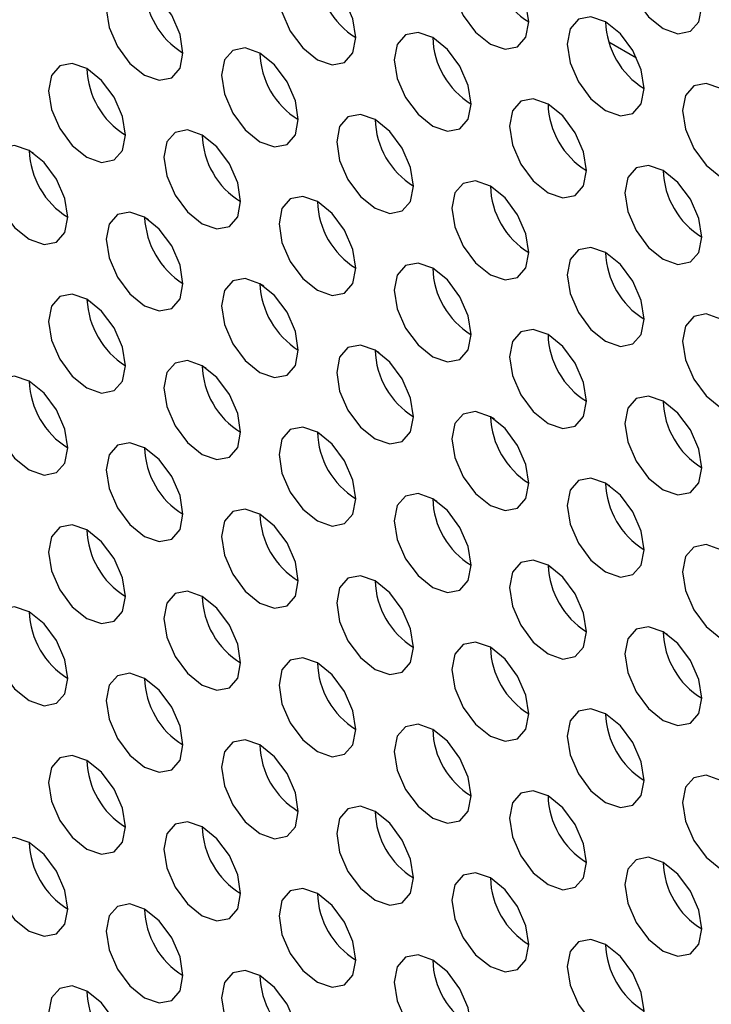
# Paper-space layout 'Sheet2' of a CAD drawing. Header units: millimetres. Extents: x 0 to 1118, y 0 to 864.
# Tile 136 of 232: x 810.08 to 814.32, y 626.2 to 632.24. Entities that reach past the tile are written whole.
import ezdxf

# ---------------------------------------------------------------- set-up
doc = ezdxf.new("R2010")
doc.units = ezdxf.units.MM

psp = doc.layouts.new('Sheet2')

# ---------------------------------------------------------------- linework, layer by layer
at = {"color": 7, "linetype": 'Continuous', "lineweight": 30}
for p, q in [((813.6945, 632.1063), (813.8638, 632.0086)), ((810.1638, 631.4228), (810.1387, 631.4373)), ((810.8709, 631.0146), (810.8458, 631.0291)), ((811.578, 630.6064), (811.5529, 630.6209)), ((810.4923, 630.5256), (810.5164, 630.5117)), ((812.2851, 630.1982), (812.26, 630.2127)), ((811.1994, 630.1174), (811.2235, 630.1035)), ((812.9922, 629.79), (812.9671, 629.8045)), ((811.9065, 629.7092), (811.9306, 629.6953)), ((813.6994, 629.3818), (813.6742, 629.3963)), ((812.6136, 629.301), (812.6377, 629.2871)), ((813.3207, 628.8928), (813.3448, 628.8789)), ((814.0278, 628.4846), (814.052, 628.4707))]:
    psp.add_line(p, q, dxfattribs=at)
at = {"color": 7, "linetype": 'Continuous', "lineweight": 30, "flags": 128}
for points in [[(814.2635, 632.3238), (814.2456, 632.4383), (814.1945, 632.5561), (814.118, 632.6593), (814.0278, 632.7321), (813.9376, 632.7634), (813.8611, 632.7486), (813.81, 632.6897), (813.7921, 632.5959), (813.81, 632.4814), (813.8611, 632.3636), (813.9376, 632.2605), (814.0278, 632.1877), (814.118, 632.1563), (814.1945, 632.1712), (814.2456, 632.23), (814.2635, 632.3238)], [(813.2028, 632.2284), (813.1849, 632.343), (813.1338, 632.4608), (813.0573, 632.5639), (812.9671, 632.6367), (812.8769, 632.668), (812.8005, 632.6532), (812.7494, 632.5944), (812.7314, 632.5006), (812.7494, 632.3861), (812.8005, 632.2683), (812.8769, 632.1651), (812.9671, 632.0923), (813.0573, 632.061), (813.1338, 632.0758), (813.1849, 632.1346), (813.2028, 632.2284)], [(812.1422, 632.1331), (812.1242, 632.2476), (812.0731, 632.3654), (811.9967, 632.4685), (811.9065, 632.5413), (811.8163, 632.5727), (811.7398, 632.5578), (811.6887, 632.499), (811.6708, 632.4052), (811.6887, 632.2907), (811.7398, 632.1729), (811.8163, 632.0698), (811.9065, 631.997), (811.9967, 631.9656), (812.0731, 631.9805), (812.1242, 632.0393), (812.1422, 632.1331)], [(811.0815, 632.0377), (811.0636, 632.1522), (811.0125, 632.27), (810.936, 632.3732), (810.8458, 632.446), (810.7556, 632.4773), (810.6791, 632.4625), (810.6281, 632.4037), (810.6101, 632.3099), (810.6281, 632.1953), (810.6791, 632.0775), (810.7556, 631.9744), (810.8458, 631.9016), (810.936, 631.8703), (811.0125, 631.8851), (811.0636, 631.9439), (811.0815, 632.0377)], [(813.9099, 631.8202), (813.892, 631.9348), (813.8409, 632.0526), (813.7644, 632.1557), (813.6742, 632.2285), (813.584, 632.2598), (813.5076, 632.245), (813.4565, 632.1862), (813.4385, 632.0924), (813.4565, 631.9779), (813.5076, 631.8601), (813.584, 631.7569), (813.6742, 631.6841), (813.7644, 631.6528), (813.8409, 631.6676), (813.892, 631.7264), (813.9099, 631.8202)], [(812.8493, 631.7249), (812.8313, 631.8394), (812.7803, 631.9572), (812.7038, 632.0603), (812.6136, 632.1331), (812.5234, 632.1645), (812.4469, 632.1496), (812.3958, 632.0908), (812.3779, 631.997), (812.3958, 631.8825), (812.4469, 631.7647), (812.5234, 631.6616), (812.6136, 631.5888), (812.7038, 631.5574), (812.7803, 631.5723), (812.8313, 631.6311), (812.8493, 631.7249)], [(811.7886, 631.6295), (811.7707, 631.744), (811.7196, 631.8618), (811.6431, 631.965), (811.5529, 632.0378), (811.4627, 632.0691), (811.3863, 632.0543), (811.3352, 631.9955), (811.3172, 631.9016), (811.3352, 631.7871), (811.3863, 631.6693), (811.4627, 631.5662), (811.5529, 631.4934), (811.6431, 631.462), (811.7196, 631.4769), (811.7707, 631.5357), (811.7886, 631.6295)], [(810.728, 631.5341), (810.71, 631.6487), (810.6589, 631.7665), (810.5825, 631.8696), (810.4923, 631.9424), (810.4021, 631.9737), (810.3256, 631.9589), (810.2745, 631.9001), (810.2566, 631.8063), (810.2745, 631.6918), (810.3256, 631.574), (810.4021, 631.4708), (810.4923, 631.398), (810.5825, 631.3667), (810.6589, 631.3815), (810.71, 631.4403), (810.728, 631.5341)], [(814.6171, 631.412), (814.5991, 631.5265), (814.548, 631.6443), (814.4715, 631.7475), (814.3813, 631.8203), (814.2912, 631.8516), (814.2147, 631.8368), (814.1636, 631.778), (814.1456, 631.6842), (814.1636, 631.5697), (814.2147, 631.4519), (814.2912, 631.3487), (814.3813, 631.2759), (814.4715, 631.2446), (814.548, 631.2594), (814.5991, 631.3182), (814.6171, 631.412)], [(813.5564, 631.3167), (813.5385, 631.4312), (813.4874, 631.549), (813.4109, 631.6521), (813.3207, 631.7249), (813.2305, 631.7563), (813.154, 631.7414), (813.1029, 631.6826), (813.085, 631.5888), (813.1029, 631.4743), (813.154, 631.3565), (813.2305, 631.2533), (813.3207, 631.1806), (813.4109, 631.1492), (813.4874, 631.1641), (813.5385, 631.2229), (813.5564, 631.3167)], [(812.4957, 631.2213), (812.4778, 631.3358), (812.4267, 631.4536), (812.3502, 631.5568), (812.26, 631.6296), (812.1698, 631.6609), (812.0934, 631.6461), (812.0423, 631.5872), (812.0243, 631.4934), (812.0423, 631.3789), (812.0934, 631.2611), (812.1698, 631.158), (812.26, 631.0852), (812.3502, 631.0538), (812.4267, 631.0687), (812.4778, 631.1275), (812.4957, 631.2213)], [(811.4351, 631.1259), (811.4171, 631.2405), (811.366, 631.3583), (811.2896, 631.4614), (811.1994, 631.5342), (811.1092, 631.5655), (811.0327, 631.5507), (810.9816, 631.4919), (810.9637, 631.3981), (810.9816, 631.2836), (811.0327, 631.1658), (811.1092, 631.0626), (811.1994, 630.9898), (811.2896, 630.9585), (811.366, 630.9733), (811.4171, 631.0321), (811.4351, 631.1259)], [(810.3744, 631.0306), (810.3565, 631.1451), (810.3054, 631.2629), (810.2289, 631.366), (810.1387, 631.4388), (810.0485, 631.4702), (809.972, 631.4553), (809.9209, 631.3965), (809.903, 631.3027), (809.9209, 631.1882), (809.972, 631.0704), (810.0485, 630.9673), (810.1387, 630.8945), (810.2289, 630.8631), (810.3054, 630.878), (810.3565, 630.9368), (810.3744, 631.0306)], [(814.2635, 630.9085), (814.2456, 631.023), (814.1945, 631.1408), (814.118, 631.2439), (814.0278, 631.3167), (813.9376, 631.3481), (813.8611, 631.3332), (813.81, 631.2744), (813.7921, 631.1806), (813.81, 631.0661), (813.8611, 630.9483), (813.9376, 630.8451), (814.0278, 630.7724), (814.118, 630.741), (814.1945, 630.7559), (814.2456, 630.8147), (814.2635, 630.9085)], [(813.2028, 630.8131), (813.1849, 630.9276), (813.1338, 631.0454), (813.0573, 631.1486), (812.9671, 631.2214), (812.8769, 631.2527), (812.8005, 631.2379), (812.7494, 631.179), (812.7314, 631.0852), (812.7494, 630.9707), (812.8005, 630.8529), (812.8769, 630.7498), (812.9671, 630.677), (813.0573, 630.6456), (813.1338, 630.6605), (813.1849, 630.7193), (813.2028, 630.8131)], [(812.1422, 630.7177), (812.1242, 630.8323), (812.0731, 630.9501), (811.9967, 631.0532), (811.9065, 631.126), (811.8163, 631.1573), (811.7398, 631.1425), (811.6887, 631.0837), (811.6708, 630.9899), (811.6887, 630.8754), (811.7398, 630.7576), (811.8163, 630.6544), (811.9065, 630.5816), (811.9967, 630.5503), (812.0731, 630.5651), (812.1242, 630.6239), (812.1422, 630.7177)], [(811.0815, 630.6224), (811.0636, 630.7369), (811.0125, 630.8547), (810.936, 630.9578), (810.8458, 631.0306), (810.7556, 631.062), (810.6791, 631.0471), (810.6281, 630.9883), (810.6101, 630.8945), (810.6281, 630.78), (810.6791, 630.6622), (810.7556, 630.5591), (810.8458, 630.4863), (810.936, 630.4549), (811.0125, 630.4698), (811.0636, 630.5286), (811.0815, 630.6224)], [(813.9099, 630.4049), (813.892, 630.5194), (813.8409, 630.6372), (813.7644, 630.7404), (813.6742, 630.8131), (813.584, 630.8445), (813.5076, 630.8296), (813.4565, 630.7708), (813.4385, 630.677), (813.4565, 630.5625), (813.5076, 630.4447), (813.584, 630.3416), (813.6742, 630.2688), (813.7644, 630.2374), (813.8409, 630.2523), (813.892, 630.3111), (813.9099, 630.4049)], [(812.8493, 630.3095), (812.8313, 630.4241), (812.7803, 630.5418), (812.7038, 630.645), (812.6136, 630.7178), (812.5234, 630.7491), (812.4469, 630.7343), (812.3958, 630.6755), (812.3779, 630.5817), (812.3958, 630.4672), (812.4469, 630.3494), (812.5234, 630.2462), (812.6136, 630.1734), (812.7038, 630.1421), (812.7803, 630.1569), (812.8313, 630.2157), (812.8493, 630.3095)], [(811.7886, 630.2142), (811.7707, 630.3287), (811.7196, 630.4465), (811.6431, 630.5496), (811.5529, 630.6224), (811.4627, 630.6538), (811.3863, 630.6389), (811.3352, 630.5801), (811.3172, 630.4863), (811.3352, 630.3718), (811.3863, 630.254), (811.4627, 630.1509), (811.5529, 630.0781), (811.6431, 630.0467), (811.7196, 630.0616), (811.7707, 630.1204), (811.7886, 630.2142)], [(810.728, 630.1188), (810.71, 630.2333), (810.6589, 630.3511), (810.5825, 630.4543), (810.4923, 630.5271), (810.4021, 630.5584), (810.3256, 630.5436), (810.2745, 630.4848), (810.2566, 630.3909), (810.2745, 630.2764), (810.3256, 630.1586), (810.4021, 630.0555), (810.4923, 629.9827), (810.5825, 629.9513), (810.6589, 629.9662), (810.71, 630.025), (810.728, 630.1188)], [(814.6171, 629.9967), (814.5991, 630.1112), (814.548, 630.229), (814.4715, 630.3322), (814.3813, 630.4049), (814.2912, 630.4363), (814.2147, 630.4214), (814.1636, 630.3626), (814.1456, 630.2688), (814.1636, 630.1543), (814.2147, 630.0365), (814.2912, 629.9334), (814.3813, 629.8606), (814.4715, 629.8292), (814.548, 629.8441), (814.5991, 629.9029), (814.6171, 629.9967)], [(813.5564, 629.9013), (813.5385, 630.0159), (813.4874, 630.1336), (813.4109, 630.2368), (813.3207, 630.3096), (813.2305, 630.3409), (813.154, 630.3261), (813.1029, 630.2673), (813.085, 630.1735), (813.1029, 630.059), (813.154, 629.9412), (813.2305, 629.838), (813.3207, 629.7652), (813.4109, 629.7339), (813.4874, 629.7487), (813.5385, 629.8075), (813.5564, 629.9013)], [(812.4957, 629.806), (812.4778, 629.9205), (812.4267, 630.0383), (812.3502, 630.1414), (812.26, 630.2142), (812.1698, 630.2456), (812.0934, 630.2307), (812.0423, 630.1719), (812.0243, 630.0781), (812.0423, 629.9636), (812.0934, 629.8458), (812.1698, 629.7426), (812.26, 629.6699), (812.3502, 629.6385), (812.4267, 629.6534), (812.4778, 629.7122), (812.4957, 629.806)], [(811.4351, 629.7106), (811.4171, 629.8251), (811.366, 629.9429), (811.2896, 630.0461), (811.1994, 630.1189), (811.1092, 630.1502), (811.0327, 630.1354), (810.9816, 630.0765), (810.9637, 629.9827), (810.9816, 629.8682), (811.0327, 629.7504), (811.1092, 629.6473), (811.1994, 629.5745), (811.2896, 629.5431), (811.366, 629.558), (811.4171, 629.6168), (811.4351, 629.7106)], [(810.3744, 629.6152), (810.3565, 629.7298), (810.3054, 629.8476), (810.2289, 629.9507), (810.1387, 630.0235), (810.0485, 630.0548), (809.972, 630.04), (809.9209, 629.9812), (809.903, 629.8874), (809.9209, 629.7729), (809.972, 629.6551), (810.0485, 629.5519), (810.1387, 629.4791), (810.2289, 629.4478), (810.3054, 629.4626), (810.3565, 629.5214), (810.3744, 629.6152)], [(814.2635, 629.4931), (814.2456, 629.6076), (814.1945, 629.7254), (814.118, 629.8286), (814.0278, 629.9014), (813.9376, 629.9327), (813.8611, 629.9179), (813.81, 629.8591), (813.7921, 629.7653), (813.81, 629.6508), (813.8611, 629.533), (813.9376, 629.4298), (814.0278, 629.357), (814.118, 629.3257), (814.1945, 629.3405), (814.2456, 629.3993), (814.2635, 629.4931)], [(813.2028, 629.3978), (813.1849, 629.5123), (813.1338, 629.6301), (813.0573, 629.7332), (812.9671, 629.806), (812.8769, 629.8374), (812.8005, 629.8225), (812.7494, 629.7637), (812.7314, 629.6699), (812.7494, 629.5554), (812.8005, 629.4376), (812.8769, 629.3344), (812.9671, 629.2617), (813.0573, 629.2303), (813.1338, 629.2452), (813.1849, 629.304), (813.2028, 629.3978)], [(812.1422, 629.3024), (812.1242, 629.4169), (812.0731, 629.5347), (811.9967, 629.6379), (811.9065, 629.7107), (811.8163, 629.742), (811.7398, 629.7271), (811.6887, 629.6683), (811.6708, 629.5745), (811.6887, 629.46), (811.7398, 629.3422), (811.8163, 629.2391), (811.9065, 629.1663), (811.9967, 629.1349), (812.0731, 629.1498), (812.1242, 629.2086), (812.1422, 629.3024)], [(811.0815, 629.207), (811.0636, 629.3216), (811.0125, 629.4394), (810.936, 629.5425), (810.8458, 629.6153), (810.7556, 629.6466), (810.6791, 629.6318), (810.6281, 629.573), (810.6101, 629.4792), (810.6281, 629.3647), (810.6791, 629.2469), (810.7556, 629.1437), (810.8458, 629.0709), (810.936, 629.0396), (811.0125, 629.0544), (811.0636, 629.1132), (811.0815, 629.207)], [(813.9099, 628.9896), (813.892, 629.1041), (813.8409, 629.2219), (813.7644, 629.325), (813.6742, 629.3978), (813.584, 629.4292), (813.5076, 629.4143), (813.4565, 629.3555), (813.4385, 629.2617), (813.4565, 629.1472), (813.5076, 629.0294), (813.584, 628.9262), (813.6742, 628.8534), (813.7644, 628.8221), (813.8409, 628.837), (813.892, 628.8958), (813.9099, 628.9896)], [(812.8493, 628.8942), (812.8313, 629.0087), (812.7803, 629.1265), (812.7038, 629.2297), (812.6136, 629.3024), (812.5234, 629.3338), (812.4469, 629.3189), (812.3958, 629.2601), (812.3779, 629.1663), (812.3958, 629.0518), (812.4469, 628.934), (812.5234, 628.8309), (812.6136, 628.7581), (812.7038, 628.7267), (812.7803, 628.7416), (812.8313, 628.8004), (812.8493, 628.8942)], [(811.7886, 628.7988), (811.7707, 628.9134), (811.7196, 629.0311), (811.6431, 629.1343), (811.5529, 629.2071), (811.4627, 629.2384), (811.3863, 629.2236), (811.3352, 629.1648), (811.3172, 629.071), (811.3352, 628.9565), (811.3863, 628.8387), (811.4627, 628.7355), (811.5529, 628.6627), (811.6431, 628.6314), (811.7196, 628.6462), (811.7707, 628.705), (811.7886, 628.7988)], [(810.728, 628.7035), (810.71, 628.818), (810.6589, 628.9358), (810.5825, 629.0389), (810.4923, 629.1117), (810.4021, 629.1431), (810.3256, 629.1282), (810.2745, 629.0694), (810.2566, 628.9756), (810.2745, 628.8611), (810.3256, 628.7433), (810.4021, 628.6402), (810.4923, 628.5674), (810.5825, 628.536), (810.6589, 628.5509), (810.71, 628.6097), (810.728, 628.7035)], [(814.6171, 628.5814), (814.5991, 628.6959), (814.548, 628.8137), (814.4715, 628.9168), (814.3813, 628.9896), (814.2912, 629.021), (814.2147, 629.0061), (814.1636, 628.9473), (814.1456, 628.8535), (814.1636, 628.739), (814.2147, 628.6212), (814.2912, 628.518), (814.3813, 628.4452), (814.4715, 628.4139), (814.548, 628.4288), (814.5991, 628.4876), (814.6171, 628.5814)], [(813.5564, 628.486), (813.5385, 628.6005), (813.4874, 628.7183), (813.4109, 628.8215), (813.3207, 628.8942), (813.2305, 628.9256), (813.154, 628.9107), (813.1029, 628.8519), (813.085, 628.7581), (813.1029, 628.6436), (813.154, 628.5258), (813.2305, 628.4227), (813.3207, 628.3499), (813.4109, 628.3185), (813.4874, 628.3334), (813.5385, 628.3922), (813.5564, 628.486)], [(812.4957, 628.3906), (812.4778, 628.5052), (812.4267, 628.6229), (812.3502, 628.7261), (812.26, 628.7989), (812.1698, 628.8302), (812.0934, 628.8154), (812.0423, 628.7566), (812.0243, 628.6628), (812.0423, 628.5483), (812.0934, 628.4305), (812.1698, 628.3273), (812.26, 628.2545), (812.3502, 628.2232), (812.4267, 628.238), (812.4778, 628.2968), (812.4957, 628.3906)], [(811.4351, 628.2953), (811.4171, 628.4098), (811.366, 628.5276), (811.2896, 628.6307), (811.1994, 628.7035), (811.1092, 628.7349), (811.0327, 628.72), (810.9816, 628.6612), (810.9637, 628.5674), (810.9816, 628.4529), (811.0327, 628.3351), (811.1092, 628.2319), (811.1994, 628.1592), (811.2896, 628.1278), (811.366, 628.1427), (811.4171, 628.2015), (811.4351, 628.2953)], [(810.3744, 628.1999), (810.3565, 628.3144), (810.3054, 628.4322), (810.2289, 628.5354), (810.1387, 628.6082), (810.0485, 628.6395), (809.972, 628.6247), (809.9209, 628.5658), (809.903, 628.472), (809.9209, 628.3575), (809.972, 628.2397), (810.0485, 628.1366), (810.1387, 628.0638), (810.2289, 628.0324), (810.3054, 628.0473), (810.3565, 628.1061), (810.3744, 628.1999)], [(814.2635, 628.0778), (814.2456, 628.1923), (814.1945, 628.3101), (814.118, 628.4133), (814.0278, 628.486), (813.9376, 628.5174), (813.8611, 628.5025), (813.81, 628.4437), (813.7921, 628.3499), (813.81, 628.2354), (813.8611, 628.1176), (813.9376, 628.0145), (814.0278, 627.9417), (814.118, 627.9103), (814.1945, 627.9252), (814.2456, 627.984), (814.2635, 628.0778)], [(813.2028, 627.9824), (813.1849, 628.0969), (813.1338, 628.2147), (813.0573, 628.3179), (812.9671, 628.3907), (812.8769, 628.422), (812.8005, 628.4072), (812.7494, 628.3484), (812.7314, 628.2546), (812.7494, 628.14), (812.8005, 628.0223), (812.8769, 627.9191), (812.9671, 627.8463), (813.0573, 627.815), (813.1338, 627.8298), (813.1849, 627.8886), (813.2028, 627.9824)], [(812.1422, 627.8871), (812.1242, 628.0016), (812.0731, 628.1194), (811.9967, 628.2225), (811.9065, 628.2953), (811.8163, 628.3267), (811.7398, 628.3118), (811.6887, 628.253), (811.6708, 628.1592), (811.6887, 628.0447), (811.7398, 627.9269), (811.8163, 627.8237), (811.9065, 627.751), (811.9967, 627.7196), (812.0731, 627.7345), (812.1242, 627.7933), (812.1422, 627.8871)], [(811.0815, 627.7917), (811.0636, 627.9062), (811.0125, 628.024), (810.936, 628.1272), (810.8458, 628.2), (810.7556, 628.2313), (810.6791, 628.2164), (810.6281, 628.1576), (810.6101, 628.0638), (810.6281, 627.9493), (810.6791, 627.8315), (810.7556, 627.7284), (810.8458, 627.6556), (810.936, 627.6242), (811.0125, 627.6391), (811.0636, 627.6979), (811.0815, 627.7917)], [(813.9099, 627.5742), (813.892, 627.6887), (813.8409, 627.8065), (813.7644, 627.9097), (813.6742, 627.9825), (813.584, 628.0138), (813.5076, 627.999), (813.4565, 627.9402), (813.4385, 627.8464), (813.4565, 627.7318), (813.5076, 627.614), (813.584, 627.5109), (813.6742, 627.4381), (813.7644, 627.4068), (813.8409, 627.4216), (813.892, 627.4804), (813.9099, 627.5742)], [(812.8493, 627.4789), (812.8313, 627.5934), (812.7803, 627.7112), (812.7038, 627.8143), (812.6136, 627.8871), (812.5234, 627.9185), (812.4469, 627.9036), (812.3958, 627.8448), (812.3779, 627.751), (812.3958, 627.6365), (812.4469, 627.5187), (812.5234, 627.4155), (812.6136, 627.3428), (812.7038, 627.3114), (812.7803, 627.3263), (812.8313, 627.3851), (812.8493, 627.4789)], [(811.7886, 627.3835), (811.7707, 627.498), (811.7196, 627.6158), (811.6431, 627.719), (811.5529, 627.7917), (811.4627, 627.8231), (811.3863, 627.8082), (811.3352, 627.7494), (811.3172, 627.6556), (811.3352, 627.5411), (811.3863, 627.4233), (811.4627, 627.3202), (811.5529, 627.2474), (811.6431, 627.216), (811.7196, 627.2309), (811.7707, 627.2897), (811.7886, 627.3835)], [(810.728, 627.2881), (810.71, 627.4027), (810.6589, 627.5205), (810.5825, 627.6236), (810.4923, 627.6964), (810.4021, 627.7277), (810.3256, 627.7129), (810.2745, 627.6541), (810.2566, 627.5603), (810.2745, 627.4458), (810.3256, 627.328), (810.4021, 627.2248), (810.4923, 627.152), (810.5825, 627.1207), (810.6589, 627.1355), (810.71, 627.1943), (810.728, 627.2881)], [(814.6171, 627.166), (814.5991, 627.2805), (814.548, 627.3983), (814.4715, 627.5015), (814.3813, 627.5743), (814.2912, 627.6056), (814.2147, 627.5908), (814.1636, 627.532), (814.1456, 627.4382), (814.1636, 627.3236), (814.2147, 627.2058), (814.2912, 627.1027), (814.3813, 627.0299), (814.4715, 626.9986), (814.548, 627.0134), (814.5991, 627.0722), (814.6171, 627.166)], [(813.5564, 627.0707), (813.5385, 627.1852), (813.4874, 627.303), (813.4109, 627.4061), (813.3207, 627.4789), (813.2305, 627.5103), (813.154, 627.4954), (813.1029, 627.4366), (813.085, 627.3428), (813.1029, 627.2283), (813.154, 627.1105), (813.2305, 627.0073), (813.3207, 626.9345), (813.4109, 626.9032), (813.4874, 626.9181), (813.5385, 626.9769), (813.5564, 627.0707)], [(812.4957, 626.9753), (812.4778, 627.0898), (812.4267, 627.2076), (812.3502, 627.3108), (812.26, 627.3835), (812.1698, 627.4149), (812.0934, 627.4), (812.0423, 627.3412), (812.0243, 627.2474), (812.0423, 627.1329), (812.0934, 627.0151), (812.1698, 626.912), (812.26, 626.8392), (812.3502, 626.8078), (812.4267, 626.8227), (812.4778, 626.8815), (812.4957, 626.9753)], [(811.4351, 626.8799), (811.4171, 626.9944), (811.366, 627.1122), (811.2896, 627.2154), (811.1994, 627.2882), (811.1092, 627.3195), (811.0327, 627.3047), (810.9816, 627.2459), (810.9637, 627.1521), (810.9816, 627.0376), (811.0327, 626.9198), (811.1092, 626.8166), (811.1994, 626.7438), (811.2896, 626.7125), (811.366, 626.7273), (811.4171, 626.7861), (811.4351, 626.8799)], [(810.3744, 626.7846), (810.3565, 626.8991), (810.3054, 627.0169), (810.2289, 627.12), (810.1387, 627.1928), (810.0485, 627.2242), (809.972, 627.2093), (809.9209, 627.1505), (809.903, 627.0567), (809.9209, 626.9422), (809.972, 626.8244), (810.0485, 626.7212), (810.1387, 626.6485), (810.2289, 626.6171), (810.3054, 626.632), (810.3565, 626.6908), (810.3744, 626.7846)], [(814.2635, 626.6625), (814.2456, 626.777), (814.1945, 626.8948), (814.118, 626.9979), (814.0278, 627.0707), (813.9376, 627.1021), (813.8611, 627.0872), (813.81, 627.0284), (813.7921, 626.9346), (813.81, 626.8201), (813.8611, 626.7023), (813.9376, 626.5991), (814.0278, 626.5263), (814.118, 626.495), (814.1945, 626.5098), (814.2456, 626.5687), (814.2635, 626.6625)], [(813.2028, 626.5671), (813.1849, 626.6816), (813.1338, 626.7994), (813.0573, 626.9026), (812.9671, 626.9753), (812.8769, 627.0067), (812.8005, 626.9918), (812.7494, 626.933), (812.7314, 626.8392), (812.7494, 626.7247), (812.8005, 626.6069), (812.8769, 626.5038), (812.9671, 626.431), (813.0573, 626.3996), (813.1338, 626.4145), (813.1849, 626.4733), (813.2028, 626.5671)], [(812.1422, 626.4717), (812.1242, 626.5862), (812.0731, 626.704), (811.9967, 626.8072), (811.9065, 626.88), (811.8163, 626.9113), (811.7398, 626.8965), (811.6887, 626.8377), (811.6708, 626.7439), (811.6887, 626.6293), (811.7398, 626.5116), (811.8163, 626.4084), (811.9065, 626.3356), (811.9967, 626.3043), (812.0731, 626.3191), (812.1242, 626.3779), (812.1422, 626.4717)], [(811.0815, 626.3764), (811.0636, 626.4909), (811.0125, 626.6087), (810.936, 626.7118), (810.8458, 626.7846), (810.7556, 626.816), (810.6791, 626.8011), (810.6281, 626.7423), (810.6101, 626.6485), (810.6281, 626.534), (810.6791, 626.4162), (810.7556, 626.313), (810.8458, 626.2403), (810.936, 626.2089), (811.0125, 626.2238), (811.0636, 626.2826), (811.0815, 626.3764)], [(813.9099, 626.1589), (813.892, 626.2734), (813.8409, 626.3912), (813.7644, 626.4943), (813.6742, 626.5671), (813.584, 626.5985), (813.5076, 626.5836), (813.4565, 626.5248), (813.4385, 626.431), (813.4565, 626.3165), (813.5076, 626.1987), (813.584, 626.0956), (813.6742, 626.0228), (813.7644, 625.9914), (813.8409, 626.0063), (813.892, 626.0651), (813.9099, 626.1589)], [(812.8493, 626.0635), (812.8313, 626.178), (812.7803, 626.2958), (812.7038, 626.399), (812.6136, 626.4718), (812.5234, 626.5031), (812.4469, 626.4883), (812.3958, 626.4295), (812.3779, 626.3357), (812.3958, 626.2211), (812.4469, 626.1033), (812.5234, 626.0002), (812.6136, 625.9274), (812.7038, 625.8961), (812.7803, 625.9109), (812.8313, 625.9697), (812.8493, 626.0635)], [(811.7886, 625.9682), (811.7707, 626.0827), (811.7196, 626.2005), (811.6431, 626.3036), (811.5529, 626.3764), (811.4627, 626.4078), (811.3863, 626.3929), (811.3352, 626.3341), (811.3172, 626.2403), (811.3352, 626.1258), (811.3863, 626.008), (811.4627, 625.9048), (811.5529, 625.8321), (811.6431, 625.8007), (811.7196, 625.8156), (811.7707, 625.8744), (811.7886, 625.9682)], [(810.728, 625.8728), (810.71, 625.9873), (810.6589, 626.1051), (810.5825, 626.2083), (810.4923, 626.2811), (810.4021, 626.3124), (810.3256, 626.2975), (810.2745, 626.2387), (810.2566, 626.1449), (810.2745, 626.0304), (810.3256, 625.9126), (810.4021, 625.8095), (810.4923, 625.7367), (810.5825, 625.7053), (810.6589, 625.7202), (810.71, 625.779), (810.728, 625.8728)]]:
    psp.add_lwpolyline(points, dxfattribs=at)
at = {"color": 7, "linetype": 'Continuous', "lineweight": 30}
for centre, radius, start, end in [((813.4626, 632.6506), 0.4957, 181.60288, 238.39268), ((812.402, 632.5552), 0.4957, 181.60288, 238.39268), ((811.3413, 632.4598), 0.4957, 181.60288, 238.39268), ((814.1697, 632.2423), 0.4957, 181.60118, 238.3934), ((813.1091, 632.147), 0.4957, 181.60118, 238.3934), ((812.0484, 632.0516), 0.4957, 181.60118, 238.3934), ((810.9878, 631.9563), 0.4957, 181.60217, 238.39192), ((813.8162, 631.7388), 0.4957, 181.60166, 238.39292), ((812.7555, 631.6434), 0.4957, 181.60166, 238.39292), ((811.6949, 631.5481), 0.4957, 181.60212, 238.39295), ((810.6342, 631.4527), 0.4957, 181.60212, 238.39295), ((814.5233, 631.3306), 0.4957, 181.60161, 238.39395), ((813.4626, 631.2352), 0.4957, 181.60288, 238.39268), ((812.402, 631.1399), 0.4957, 181.60339, 238.39168), ((811.3579, 631.0541), 0.5126, 182.80087, 237.38203), ((814.1697, 630.827), 0.4957, 181.60118, 238.3934), ((813.1091, 630.7316), 0.4957, 181.60169, 238.3924), ((812.065, 630.6459), 0.5127, 182.80151, 237.38139), ((811.0043, 630.5506), 0.5126, 182.78657, 237.38196), ((813.8162, 630.3234), 0.4957, 181.60217, 238.39192), ((812.7555, 630.2281), 0.4957, 181.60217, 238.39192), ((811.6949, 630.1327), 0.4957, 181.60212, 238.39295), ((810.6342, 630.0374), 0.4957, 181.60212, 238.39295), ((814.5233, 629.9152), 0.4957, 181.60212, 238.39295), ((813.4792, 629.8295), 0.5126, 182.80087, 237.38203), ((812.402, 629.7245), 0.4957, 181.60339, 238.39168), ((811.3413, 629.6292), 0.4957, 181.60339, 238.39168), ((814.1697, 629.4117), 0.4957, 181.60169, 238.3924), ((813.1091, 629.3163), 0.4957, 181.60169, 238.3924), ((812.0484, 629.2209), 0.4957, 181.60169, 238.3924), ((810.9878, 629.1256), 0.4957, 181.60217, 238.39192), ((813.8327, 628.9177), 0.5126, 182.78657, 237.38196), ((812.7555, 628.8127), 0.4957, 181.60217, 238.39192), ((811.6949, 628.7174), 0.4957, 181.60212, 238.39295), ((810.6342, 628.622), 0.4957, 181.60212, 238.39295), ((814.5233, 628.4999), 0.4957, 181.60212, 238.39295), ((813.4626, 628.4045), 0.4957, 181.60339, 238.39168), ((812.402, 628.3092), 0.4957, 181.60339, 238.39168), ((811.3413, 628.2138), 0.4957, 181.60339, 238.39168), ((814.1697, 627.9963), 0.4957, 181.60169, 238.3924), ((813.1091, 627.901), 0.4957, 181.60169, 238.3924), ((812.0484, 627.8056), 0.4957, 181.60169, 238.3924), ((810.9878, 627.7102), 0.4957, 181.60217, 238.39192), ((813.8162, 627.4928), 0.4957, 181.60217, 238.39192), ((812.7555, 627.3974), 0.4957, 181.60217, 238.39192), ((811.6949, 627.302), 0.4957, 181.60212, 238.39295), ((810.6342, 627.2067), 0.4957, 181.60148, 238.39359), ((814.5233, 627.0846), 0.4957, 181.60212, 238.39295), ((813.4626, 626.9892), 0.4957, 181.60339, 238.39168), ((812.402, 626.8939), 0.4957, 181.60339, 238.39168), ((811.3413, 626.7985), 0.4957, 181.60275, 238.39232), ((814.1697, 626.581), 0.4957, 181.60169, 238.3924), ((813.1091, 626.4856), 0.4957, 181.60169, 238.3924), ((812.0484, 626.3903), 0.4957, 181.60105, 238.39303), ((810.9877, 626.2949), 0.4957, 181.60153, 238.39255)]:
    psp.add_arc(centre, radius, start, end, dxfattribs=at)

doc.saveas('drawing.dxf')
